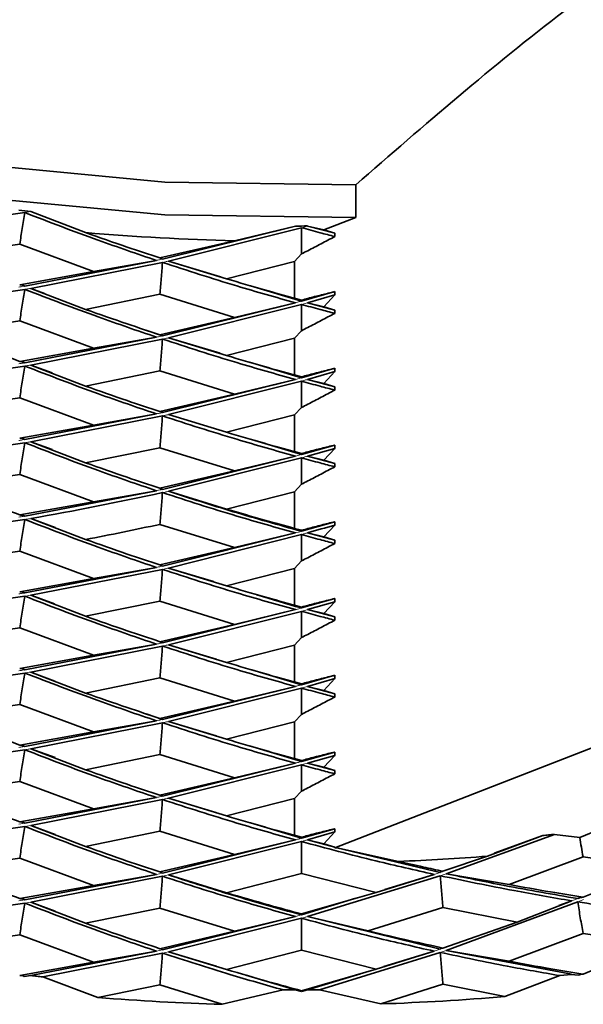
# Model space of a CAD drawing. Header units: millimetres. Extents: x 0 to 1118, y 0 to 864.
# Tile 9 of 200: x 149 to 158, y 195 to 209. Entities that reach past the tile are written whole.
import ezdxf

# ---------------------------------------------------------------- set-up
doc = ezdxf.new("R2010")
doc.units = ezdxf.units.MM

msp = doc.modelspace()

# ---------------------------------------------------------------- linework, layer by layer
at = {"color": 7, "linetype": 'Continuous', "lineweight": 35}
for p, q in [((154.182, 206.928), (154.182, 206.438)), ((149.232, 206.513), (147.298, 206.236)), ((150.141, 206.214), (149.32, 206.528)), ((154.182, 206.438), (153.707, 206.254)), ((153.279, 206.312), (151.291, 205.817)), ((153.369, 206.287), (151.38, 205.787)), ((153.279, 206.312), (152.371, 206.092)), ((153.707, 206.254), (153.459, 206.312)), ((153.459, 206.312), (153.869, 206.204)), ((153.707, 206.254), (153.869, 206.204)), ((153.869, 206.204), (153.869, 206.154)), ((149.155, 206.041), (148.062, 205.877)), ((149.155, 206.041), (150.26, 205.63)), ((152.371, 206.092), (151.253, 205.834)), ((153.37, 205.894), (153.264, 205.782)), ((151.201, 205.797), (149.232, 205.413)), ((151.291, 205.767), (149.32, 205.379)), ((151.201, 205.797), (150.26, 205.63)), ((151.38, 205.787), (152.251, 205.521)), ((151.38, 205.787), (152.16, 205.552)), ((153.264, 205.782), (152.251, 205.521)), ((153.264, 205.782), (153.264, 205.232)), ((150.26, 205.63), (149.155, 205.433)), ((152.61, 205.417), (153.369, 205.188)), ((149.232, 205.364), (147.298, 205.088)), ((149.32, 205.379), (150.141, 205.065)), ((149.32, 205.379), (149.526, 205.301)), ((151.253, 205.291), (150.141, 205.065)), ((151.253, 205.291), (152.371, 204.943)), ((153.869, 205.33), (153.369, 205.188)), ((153.869, 205.281), (153.459, 205.163)), ((153.869, 205.281), (153.707, 205.105)), ((153.869, 205.33), (153.869, 205.281)), ((153.279, 205.163), (151.291, 204.669)), ((153.369, 205.138), (151.38, 204.64)), ((153.279, 205.163), (152.371, 204.943)), ((153.264, 205.232), (153.37, 205.203)), ((153.459, 205.163), (153.707, 205.105)), ((153.459, 205.163), (153.869, 205.055)), ((153.707, 205.105), (153.869, 205.055)), ((153.869, 205.055), (153.869, 205.005)), ((149.155, 204.892), (148.062, 204.729)), ((149.155, 204.892), (150.26, 204.482)), ((152.371, 204.943), (151.253, 204.685)), ((151.041, 204.755), (151.291, 204.669)), ((153.37, 204.745), (153.264, 204.633)), ((151.201, 204.649), (149.232, 204.265)), ((151.291, 204.62), (149.32, 204.231)), ((151.201, 204.649), (150.26, 204.482)), ((151.38, 204.64), (152.251, 204.373)), ((151.38, 204.64), (152.152, 204.407)), ((153.264, 204.633), (152.251, 204.373)), ((153.264, 204.633), (153.264, 204.085)), ((150.26, 204.482), (149.155, 204.285)), ((149.232, 204.216), (147.298, 203.939)), ((149.32, 204.231), (150.141, 203.917)), ((149.32, 204.231), (149.64, 204.115)), ((152.594, 204.274), (153.369, 204.04)), ((153.869, 197.008), (172.708, 204.338)), ((151.253, 204.143), (150.141, 203.917)), ((151.253, 204.143), (152.371, 203.795)), ((153.264, 204.085), (153.37, 204.055)), ((153.869, 204.183), (153.369, 204.04)), ((153.869, 204.133), (153.459, 204.015)), ((153.869, 204.133), (153.707, 203.957)), ((153.869, 204.183), (153.869, 204.133)), ((153.279, 204.015), (151.291, 203.52)), ((153.369, 203.99), (151.38, 203.491)), ((153.279, 204.015), (152.371, 203.795)), ((153.459, 204.015), (153.707, 203.957)), ((153.459, 204.015), (153.869, 203.906)), ((153.707, 203.957), (153.869, 203.906)), ((152.371, 203.795), (151.253, 203.536)), ((153.869, 203.906), (153.869, 203.857)), ((149.155, 203.743), (148.062, 203.58)), ((149.155, 203.743), (150.26, 203.333)), ((151.201, 203.501), (149.232, 203.118)), ((151.201, 203.501), (150.26, 203.333)), ((151.38, 203.491), (152.251, 203.225)), ((151.38, 203.491), (152.135, 203.263)), ((153.264, 203.484), (152.251, 203.225)), ((153.37, 203.596), (153.264, 203.484)), ((153.264, 203.484), (153.264, 202.937)), ((150.26, 203.333), (149.155, 203.138)), ((151.291, 203.471), (149.32, 203.083)), ((149.232, 203.068), (147.298, 202.79)), ((149.32, 203.083), (150.141, 202.769)), ((149.32, 203.083), (149.641, 202.967)), ((152.625, 203.116), (153.369, 202.892)), ((153.869, 203.035), (153.369, 202.892)), ((153.869, 203.035), (153.869, 202.985)), ((151.253, 202.995), (150.141, 202.769)), ((151.253, 202.995), (152.371, 202.647)), ((153.264, 202.937), (153.37, 202.907)), ((153.869, 202.985), (153.459, 202.868)), ((153.869, 202.985), (153.707, 202.809)), ((153.279, 202.867), (151.291, 202.371)), ((153.369, 202.843), (151.38, 202.342)), ((153.279, 202.867), (152.371, 202.647)), ((153.459, 202.868), (153.707, 202.809)), ((153.459, 202.868), (153.869, 202.758)), ((153.707, 202.809), (153.869, 202.758)), ((153.869, 202.758), (153.869, 202.709)), ((149.155, 202.595), (148.062, 202.431)), ((149.155, 202.595), (150.26, 202.184)), ((152.371, 202.647), (151.253, 202.388)), ((153.37, 202.448), (153.264, 202.336)), ((151.201, 202.351), (149.232, 201.97)), ((151.201, 202.351), (150.26, 202.184)), ((151.38, 202.342), (152.251, 202.076)), ((153.264, 202.336), (152.251, 202.076)), ((153.264, 202.336), (153.264, 201.788)), ((150.26, 202.184), (149.155, 201.989)), ((149.232, 201.92), (147.298, 201.642)), ((149.32, 201.935), (150.141, 201.621)), ((149.32, 201.935), (149.685, 201.803)), ((153.869, 201.887), (153.369, 201.744)), ((153.869, 201.887), (153.869, 201.837)), ((151.253, 201.847), (152.371, 201.5)), ((153.279, 201.719), (151.291, 201.223)), ((153.279, 201.719), (152.371, 201.5)), ((153.264, 201.788), (153.37, 201.759)), ((153.459, 201.72), (153.707, 201.661)), ((153.459, 201.72), (153.869, 201.611)), ((153.869, 201.837), (153.707, 201.661)), ((153.369, 201.695), (151.38, 201.194)), ((153.707, 201.661), (153.869, 201.611)), ((153.869, 201.611), (153.869, 201.561)), ((149.155, 201.447), (148.062, 201.283)), ((149.155, 201.447), (150.26, 201.036)), ((152.371, 201.5), (151.253, 201.24)), ((153.37, 201.301), (153.264, 201.188)), ((151.201, 201.203), (149.232, 200.821)), ((151.291, 201.174), (149.32, 200.787)), ((151.201, 201.203), (150.26, 201.036)), ((151.38, 201.194), (152.251, 200.928)), ((151.38, 201.194), (152.056, 200.99)), ((153.264, 201.188), (152.251, 200.928)), ((153.264, 201.188), (153.264, 200.639)), ((150.26, 201.036), (149.155, 200.84)), ((149.232, 200.772), (147.298, 200.495)), ((149.32, 200.787), (150.141, 200.473)), ((149.32, 200.787), (149.678, 200.657)), ((151.253, 200.698), (150.141, 200.473)), ((151.253, 200.698), (152.371, 200.351)), ((153.869, 200.738), (153.369, 200.596)), ((153.869, 200.688), (153.459, 200.571)), ((153.869, 200.688), (153.707, 200.513)), ((153.869, 200.738), (153.869, 200.688)), ((153.279, 200.571), (151.291, 200.076)), ((153.369, 200.546), (151.38, 200.046)), ((153.279, 200.571), (152.371, 200.351)), ((153.264, 200.639), (153.37, 200.61)), ((153.459, 200.571), (153.707, 200.513)), ((153.459, 200.571), (153.869, 200.463)), ((153.707, 200.513), (153.869, 200.463)), ((153.869, 200.463), (153.869, 200.413)), ((149.155, 200.299), (148.062, 200.136)), ((149.155, 200.299), (150.26, 199.888)), ((152.371, 200.351), (151.253, 200.092)), ((153.37, 200.153), (153.264, 200.04)), ((151.201, 200.056), (149.232, 199.672)), ((151.291, 200.026), (149.32, 199.638)), ((151.201, 200.056), (150.26, 199.888)), ((151.38, 200.046), (152.251, 199.78)), ((151.38, 200.046), (152.097, 199.83)), ((153.264, 200.04), (152.251, 199.78)), ((153.264, 200.04), (153.264, 199.491)), ((150.26, 199.888), (149.155, 199.692)), ((152.627, 199.67), (153.369, 199.447)), ((149.232, 199.623), (147.298, 199.347)), ((149.32, 199.638), (150.141, 199.323)), ((149.32, 199.638), (149.679, 199.503)), ((151.253, 199.549), (150.141, 199.323)), ((151.253, 199.549), (152.371, 199.202)), ((153.869, 199.589), (153.369, 199.447)), ((153.869, 199.539), (153.459, 199.422)), ((153.869, 199.539), (153.707, 199.363)), ((153.869, 199.589), (153.869, 199.539)), ((153.279, 199.422), (151.291, 198.928)), ((153.369, 199.397), (151.38, 198.898)), ((153.279, 199.422), (152.371, 199.202)), ((153.264, 199.491), (153.37, 199.461)), ((153.459, 199.422), (153.707, 199.363)), ((153.459, 199.422), (153.869, 199.313)), ((153.707, 199.363), (153.869, 199.313)), ((152.371, 199.202), (151.253, 198.944)), ((153.869, 199.313), (153.869, 199.264)), ((149.155, 199.151), (148.062, 198.988)), ((149.155, 199.151), (150.26, 198.741)), ((151.201, 198.908), (149.232, 198.524)), ((151.201, 198.908), (150.26, 198.741)), ((151.046, 199.013), (151.291, 198.928)), ((153.37, 199.004), (153.264, 198.892)), ((151.291, 198.878), (149.32, 198.489)), ((151.38, 198.898), (152.251, 198.632)), ((151.38, 198.898), (152.095, 198.683)), ((153.264, 198.892), (152.251, 198.632)), ((153.264, 198.892), (153.264, 198.343)), ((150.26, 198.741), (149.155, 198.544)), ((149.232, 198.474), (147.298, 198.198)), ((149.32, 198.489), (150.141, 198.175)), ((149.32, 198.489), (149.686, 198.357)), ((152.593, 198.532), (153.369, 198.298)), ((151.253, 198.402), (150.141, 198.175)), ((151.253, 198.402), (152.371, 198.054)), ((153.264, 198.343), (153.37, 198.314)), ((153.869, 198.441), (153.369, 198.298)), ((153.869, 198.391), (153.459, 198.274)), ((153.869, 198.391), (153.707, 198.215)), ((153.869, 198.441), (153.869, 198.391)), ((153.279, 198.273), (151.291, 197.779)), ((153.369, 198.249), (151.38, 197.75)), ((153.279, 198.273), (152.371, 198.054)), ((153.459, 198.274), (153.707, 198.215)), ((153.459, 198.274), (153.869, 198.165)), ((153.707, 198.215), (153.869, 198.165)), ((152.371, 198.054), (151.253, 197.795)), ((153.869, 198.165), (153.869, 198.115)), ((149.155, 198.002), (148.062, 197.839)), ((149.155, 198.002), (150.26, 197.592)), ((151.201, 197.76), (149.232, 197.376)), ((151.291, 197.73), (149.32, 197.342)), ((151.201, 197.76), (150.26, 197.592)), ((151.38, 197.75), (152.251, 197.484)), ((151.38, 197.75), (152.088, 197.537)), ((153.264, 197.743), (152.251, 197.484)), ((153.37, 197.855), (153.264, 197.743)), ((153.264, 197.743), (153.264, 197.195)), ((150.26, 197.592), (149.155, 197.396)), ((149.232, 197.327), (147.298, 197.049)), ((149.32, 197.342), (150.141, 197.028)), ((149.32, 197.342), (149.688, 197.209)), ((152.61, 197.379), (153.369, 197.151)), ((153.869, 197.293), (153.369, 197.151)), ((153.869, 197.293), (153.869, 197.244)), ((157.534, 197.162), (157.849, 197.29)), ((151.253, 197.254), (150.141, 197.028)), ((151.253, 197.254), (152.371, 196.906)), ((153.264, 197.195), (153.37, 197.166)), ((153.869, 197.244), (153.459, 197.126)), ((153.869, 197.244), (153.707, 197.067)), ((157.157, 197.209), (155.536, 196.62)), ((156.152, 196.883), (156.98, 197.191)), ((156.98, 197.191), (156.253, 196.929)), ((157.157, 197.209), (157.534, 197.162)), ((153.279, 197.126), (151.291, 196.63)), ((153.369, 197.101), (151.38, 196.601)), ((153.279, 197.126), (152.371, 196.906)), ((153.459, 197.126), (153.869, 197.017)), ((153.459, 197.126), (153.707, 197.067)), ((153.707, 197.067), (153.869, 197.017)), ((153.869, 197.017), (153.869, 197.008)), ((153.869, 197.008), (153.902, 197.008)), ((153.902, 197.008), (154.821, 196.804)), ((153.902, 197.008), (155.447, 196.64)), ((149.155, 196.853), (148.062, 196.69)), ((149.155, 196.853), (150.26, 196.443)), ((152.371, 196.906), (151.253, 196.646)), ((156.152, 196.883), (155.488, 196.656)), ((157.583, 196.873), (156.48, 196.457)), ((157.583, 196.873), (158.675, 196.715)), ((158.675, 196.715), (157.583, 196.267)), ((151.201, 196.61), (149.232, 196.228)), ((151.291, 196.581), (149.32, 196.194)), ((151.201, 196.61), (150.26, 196.443)), ((151.38, 196.601), (152.251, 196.334)), ((153.371, 196.624), (152.251, 196.334)), ((153.371, 196.624), (154.49, 196.34)), ((155.447, 196.59), (153.459, 195.978)), ((155.357, 196.61), (154.49, 196.34)), ((155.357, 196.61), (154.616, 196.383)), ((155.536, 196.62), (156.48, 196.457)), ((150.26, 196.443), (149.155, 196.248)), ((154.49, 196.34), (153.371, 196.018)), ((149.232, 196.179), (147.298, 195.901)), ((149.32, 196.194), (150.141, 195.88)), ((149.32, 196.194), (149.686, 196.061)), ((154.186, 196.252), (153.369, 196.003)), ((155.488, 196.115), (154.371, 195.763)), ((155.488, 196.115), (156.598, 195.895)), ((157.503, 196.198), (155.536, 195.472)), ((157.415, 196.213), (156.598, 195.895)), ((157.415, 196.213), (157.221, 196.142)), ((151.253, 196.106), (150.141, 195.88)), ((151.253, 196.106), (152.371, 195.758)), ((153.279, 195.978), (151.291, 195.482)), ((153.279, 195.978), (152.371, 195.758)), ((153.371, 196.018), (153.371, 196.018)), ((153.459, 195.978), (154.371, 195.763)), ((153.459, 195.978), (155.447, 195.491)), ((153.369, 195.953), (151.38, 195.452)), ((156.598, 195.895), (155.488, 195.508)), ((149.155, 195.706), (148.062, 195.542)), ((149.155, 195.706), (150.26, 195.295)), ((152.371, 195.758), (151.253, 195.498)), ((157.583, 195.725), (156.48, 195.309)), ((157.583, 195.725), (158.675, 195.566)), ((158.675, 195.566), (157.583, 195.118)), ((151.201, 195.462), (149.324, 195.096)), ((151.291, 195.432), (149.5, 195.077)), ((151.201, 195.462), (150.26, 195.295)), ((151.38, 195.452), (152.251, 195.186)), ((151.38, 195.452), (152.095, 195.237)), ((153.371, 195.476), (152.251, 195.186)), ((153.371, 195.476), (154.49, 195.191)), ((155.447, 195.442), (153.642, 194.882)), ((155.357, 195.461), (154.49, 195.191)), ((155.357, 195.461), (154.602, 195.23)), ((155.536, 195.472), (156.48, 195.309)), ((155.536, 195.472), (157.41, 195.115)), ((150.26, 195.295), (149.155, 195.099)), ((149.324, 195.096), (149.224, 195.084)), ((150.326, 194.767), (149.5, 195.077)), ((152.538, 195.103), (153.274, 194.881)), ((154.49, 195.191), (153.371, 194.869)), ((154.254, 195.123), (153.463, 194.881)), ((156.412, 194.781), (157.234, 195.095)), ((157.234, 195.095), (157.41, 195.114)), ((157.41, 195.114), (157.511, 195.102)), ((151.253, 194.956), (150.326, 194.767)), ((151.253, 194.956), (152.183, 194.666)), ((155.488, 194.966), (154.557, 194.671)), ((155.488, 194.966), (156.412, 194.781)), ((152.183, 194.666), (153.095, 194.881)), ((153.095, 194.881), (153.274, 194.88)), ((153.274, 194.88), (153.369, 194.857)), ((153.463, 194.881), (153.369, 194.858)), ((153.37, 194.866), (153.369, 194.858)), ((153.371, 194.869), (153.371, 194.869)), ((154.557, 194.671), (153.642, 194.882))]:
    msp.add_line(p, q, dxfattribs=at)
at = {"color": 7, "linetype": 'Continuous', "lineweight": 18}
for p, q in [((149.32, 206.528), (149.232, 206.513)), ((153.459, 206.312), (153.369, 206.287)), ((153.459, 205.163), (153.369, 205.138)), ((153.369, 204.04), (153.279, 204.015)), ((153.369, 202.892), (153.279, 202.867)), ((149.232, 197.376), (149.144, 197.361)), ((149.32, 197.342), (149.232, 197.327)), ((151.291, 196.63), (151.201, 196.61)), ((151.38, 196.601), (151.291, 196.581)), ((155.447, 196.64), (155.357, 196.61)), ((155.536, 196.62), (155.447, 196.59)), ((149.232, 196.228), (149.144, 196.214)), ((149.32, 196.194), (149.232, 196.179)), ((157.503, 196.248), (157.415, 196.213)), ((157.547, 196.215), (157.503, 196.198)), ((157.591, 196.233), (157.547, 196.215)), ((153.369, 196.003), (153.279, 195.978)), ((153.413, 195.966), (153.369, 195.953)), ((151.291, 195.482), (151.201, 195.462)), ((151.38, 195.452), (151.291, 195.432)), ((155.447, 195.491), (155.357, 195.461)), ((155.536, 195.472), (155.447, 195.442))]:
    msp.add_line(p, q, dxfattribs=at)
at = {"color": 7, "linetype": 'Continuous', "lineweight": 35, "flags": 128}
for points in [[(154.182, 206.928), (151.328, 206.97), (148.51, 207.235), (145.78, 207.718), (143.189, 208.41), (140.784, 209.299), (138.611, 210.368), (136.708, 211.597), (135.113, 212.964), (133.853, 214.443), (132.952, 216.007), (132.427, 217.627), (132.288, 219.274), (132.537, 220.916), (133.169, 222.523), (134.173, 224.066)], [(154.182, 206.438), (151.328, 206.48), (148.51, 206.745), (145.78, 207.228), (143.189, 207.92), (140.784, 208.809), (138.611, 209.878), (136.708, 211.107), (135.113, 212.474), (133.853, 213.953), (132.952, 215.517), (132.427, 217.137), (132.284, 218.55)]]:
    msp.add_lwpolyline(points, dxfattribs=at)
at = {"color": 7, "linetype": 'Continuous', "lineweight": 35}
for centre, radius, start, end in [((153.185, 241.706), 35.39, 263.4422, 263.7293), ((153.284, 243.035), 36.723, 269.9929, 270.273), ((153.273, 243.148), 37.067, 265.1536, 268.6055), ((153.299, 233.793), 37.021, 272.3565, 274.4196), ((153.273, 231.722), 37.072, 265.4415, 268.3153), ((153.299, 231.664), 37.014, 271.9485, 274.8253)]:
    msp.add_arc(centre, radius, start, end, dxfattribs=at)
for points, knots in [([(172.394, 214.015), (171.356, 214.109), (169.257, 214.299), (166.143, 213.943), (163.181, 213.042), (160.289, 211.632), (157.235, 209.582), (155.208, 207.82), (154.182, 206.928)], [0, 0, 0, 0, 0.181271, 0.366494, 0.504142, 0.646148, 0.820833, 1, 1, 1, 1]), ([(149.155, 206.041), (149.168, 206.119), (149.188, 206.236), (149.213, 206.394), (149.225, 206.473), (149.232, 206.513)], [0, 0, 0, 0, 0.499762, 0.749849, 1, 1, 1, 1]), ([(149.232, 206.513), (149.597, 206.372), (150.251, 206.121), (150.911, 205.896), (151.201, 205.797)], [0, 0, 0, 0, 0.559517, 1, 1, 1, 1]), ([(153.37, 205.894), (153.37, 205.945), (153.37, 206.036), (153.37, 206.167), (153.369, 206.247), (153.369, 206.287)], [0, 0, 0, 0, 0.3926569, 0.6962901, 1, 1, 1, 1]), ([(153.369, 206.287), (153.462, 206.262), (153.629, 206.217), (153.796, 206.173), (153.869, 206.154)], [0, 0, 0, 0, 0.559817, 1, 1, 1, 1]), ([(150.141, 206.214), (150.348, 206.141), (150.718, 206.01), (151.09, 205.887), (151.253, 205.834)], [0, 0, 0, 0, 0.559638, 1, 1, 1, 1]), ([(153.869, 206.154), (153.801, 206.118), (153.666, 206.047), (153.5, 205.961), (153.402, 205.91), (153.37, 205.894)], [0, 0, 0, 0, 0.408958, 0.811448, 1, 1, 1, 1]), ([(151.253, 205.834), (151.26, 205.833), (151.269, 205.831), (151.282, 205.825), (151.288, 205.82), (151.291, 205.817)], [0, 0, 0, 0, 0.499738, 0.749834, 1, 1, 1, 1]), ([(151.253, 205.291), (151.26, 205.37), (151.269, 205.488), (151.282, 205.647), (151.288, 205.727), (151.291, 205.767)], [0, 0, 0, 0, 0.499745, 0.749839, 1, 1, 1, 1]), ([(151.291, 205.767), (151.662, 205.647), (152.323, 205.433), (152.987, 205.245), (153.279, 205.163)], [0, 0, 0, 0, 0.560203, 1, 1, 1, 1]), ([(149.155, 205.433), (149.168, 205.432), (149.188, 205.429), (149.213, 205.422), (149.225, 205.416), (149.232, 205.413)], [0, 0, 0, 0, 0.499754, 0.749844, 1, 1, 1, 1]), ([(152.251, 205.521), (152.44, 205.466), (152.777, 205.366), (153.115, 205.273), (153.264, 205.232)], [0, 0, 0, 0, 0.560004, 1, 1, 1, 1]), ([(149.155, 204.892), (149.168, 204.97), (149.188, 205.087), (149.213, 205.245), (149.225, 205.324), (149.232, 205.364)], [0, 0, 0, 0, 0.499731, 0.74983, 1, 1, 1, 1]), ([(149.232, 205.364), (149.597, 205.223), (150.251, 204.973), (150.911, 204.748), (151.201, 204.649)], [0, 0, 0, 0, 0.559777, 1, 1, 1, 1]), ([(153.37, 205.203), (153.403, 205.211), (153.502, 205.238), (153.669, 205.281), (153.802, 205.314), (153.869, 205.33)], [0, 0, 0, 0, 0.194974, 0.597471, 1, 1, 1, 1]), ([(153.37, 205.203), (153.37, 205.202), (153.37, 205.2), (153.37, 205.195), (153.369, 205.19), (153.369, 205.188)], [0, 0, 0, 0, 0.392694, 0.696307, 1, 1, 1, 1]), ([(153.37, 204.745), (153.37, 204.796), (153.37, 204.887), (153.37, 205.018), (153.369, 205.098), (153.369, 205.138)], [0, 0, 0, 0, 0.392771, 0.696342, 1, 1, 1, 1]), ([(153.369, 205.138), (153.462, 205.113), (153.629, 205.068), (153.796, 205.024), (153.869, 205.005)], [0, 0, 0, 0, 0.560161, 1, 1, 1, 1]), ([(150.141, 205.065), (150.348, 204.991), (150.718, 204.861), (151.09, 204.738), (151.253, 204.685)], [0, 0, 0, 0, 0.5603559, 1, 1, 1, 1]), ([(153.869, 205.005), (153.801, 204.969), (153.666, 204.898), (153.5, 204.812), (153.402, 204.761), (153.37, 204.745)], [0, 0, 0, 0, 0.408974, 0.811454, 1, 1, 1, 1]), ([(148.062, 204.729), (148.265, 204.644), (148.628, 204.492), (148.994, 204.349), (149.155, 204.285)], [0, 0, 0, 0, 0.55984, 1, 1, 1, 1]), ([(151.253, 204.685), (151.26, 204.684), (151.269, 204.683), (151.282, 204.677), (151.288, 204.672), (151.291, 204.669)], [0, 0, 0, 0, 0.499731, 0.74983, 1, 1, 1, 1]), ([(151.253, 204.143), (151.26, 204.222), (151.269, 204.34), (151.282, 204.499), (151.288, 204.579), (151.291, 204.62)], [0, 0, 0, 0, 0.499753, 0.749844, 1, 1, 1, 1]), ([(151.291, 204.62), (151.661, 204.499), (152.323, 204.285), (152.987, 204.097), (153.279, 204.015)], [0, 0, 0, 0, 0.559886, 1, 1, 1, 1]), ([(152.251, 204.373), (152.44, 204.318), (152.777, 204.218), (153.115, 204.125), (153.264, 204.085)], [0, 0, 0, 0, 0.559847, 1, 1, 1, 1]), ([(149.155, 204.285), (149.168, 204.284), (149.188, 204.282), (149.213, 204.274), (149.225, 204.268), (149.232, 204.265)], [0, 0, 0, 0, 0.499746, 0.74984, 1, 1, 1, 1]), ([(149.155, 203.743), (149.168, 203.821), (149.188, 203.938), (149.213, 204.096), (149.225, 204.176), (149.232, 204.216)], [0, 0, 0, 0, 0.499737, 0.749834, 1, 1, 1, 1]), ([(149.232, 204.216), (149.598, 204.075), (150.251, 203.823), (150.911, 203.599), (151.201, 203.501)], [0, 0, 0, 0, 0.560546, 1, 1, 1, 1]), ([(153.37, 204.055), (153.403, 204.064), (153.502, 204.09), (153.669, 204.133), (153.802, 204.166), (153.869, 204.183)], [0, 0, 0, 0, 0.194969, 0.597469, 1, 1, 1, 1]), ([(150.141, 203.917), (150.348, 203.843), (150.718, 203.712), (151.09, 203.59), (151.253, 203.536)], [0, 0, 0, 0, 0.560216, 1, 1, 1, 1]), ([(153.37, 204.055), (153.37, 204.054), (153.37, 204.053), (153.37, 204.047), (153.369, 204.042), (153.369, 204.04)], [0, 0, 0, 0, 0.392724, 0.696321, 1, 1, 1, 1]), ([(153.37, 203.596), (153.37, 203.648), (153.37, 203.738), (153.37, 203.87), (153.369, 203.95), (153.369, 203.99)], [0, 0, 0, 0, 0.392755, 0.696335, 1, 1, 1, 1]), ([(153.369, 203.99), (153.462, 203.965), (153.629, 203.919), (153.796, 203.876), (153.869, 203.857)], [0, 0, 0, 0, 0.560081, 1, 1, 1, 1]), ([(153.869, 203.857), (153.801, 203.821), (153.666, 203.749), (153.5, 203.663), (153.402, 203.612), (153.37, 203.596)], [0, 0, 0, 0, 0.408945, 0.811439, 1, 1, 1, 1]), ([(151.253, 203.536), (151.26, 203.535), (151.269, 203.534), (151.282, 203.527), (151.288, 203.523), (151.291, 203.52)], [0, 0, 0, 0, 0.499763, 0.74985, 1, 1, 1, 1]), ([(151.253, 202.995), (151.26, 203.074), (151.269, 203.192), (151.282, 203.351), (151.288, 203.431), (151.291, 203.471)], [0, 0, 0, 0, 0.49976, 0.749848, 1, 1, 1, 1]), ([(151.291, 203.471), (151.661, 203.351), (152.323, 203.137), (152.987, 202.95), (153.279, 202.867)], [0, 0, 0, 0, 0.55957, 1, 1, 1, 1]), ([(152.251, 203.225), (152.44, 203.169), (152.777, 203.07), (153.115, 202.977), (153.264, 202.937)], [0, 0, 0, 0, 0.55969, 1, 1, 1, 1]), ([(149.155, 203.138), (149.168, 203.136), (149.188, 203.134), (149.213, 203.126), (149.225, 203.121), (149.232, 203.118)], [0, 0, 0, 0, 0.4997392, 0.7498351, 1, 1, 1, 1]), ([(149.155, 202.595), (149.168, 202.673), (149.188, 202.79), (149.213, 202.949), (149.225, 203.028), (149.232, 203.068)], [0, 0, 0, 0, 0.499744, 0.749838, 1, 1, 1, 1]), ([(149.232, 203.068), (149.598, 202.927), (150.251, 202.675), (150.911, 202.45), (151.201, 202.351)], [0, 0, 0, 0, 0.560255, 1, 1, 1, 1]), ([(153.37, 202.907), (153.403, 202.916), (153.502, 202.942), (153.669, 202.985), (153.802, 203.018), (153.869, 203.035)], [0, 0, 0, 0, 0.194978, 0.597473, 1, 1, 1, 1]), ([(153.37, 202.907), (153.37, 202.906), (153.37, 202.905), (153.37, 202.9), (153.369, 202.895), (153.369, 202.892)], [0, 0, 0, 0, 0.392748, 0.696332, 1, 1, 1, 1]), ([(150.141, 202.769), (150.348, 202.696), (150.718, 202.564), (151.09, 202.442), (151.253, 202.388)], [0, 0, 0, 0, 0.560042, 1, 1, 1, 1]), ([(153.37, 202.448), (153.37, 202.5), (153.37, 202.591), (153.37, 202.722), (153.369, 202.802), (153.369, 202.843)], [0, 0, 0, 0, 0.392733, 0.696325, 1, 1, 1, 1]), ([(153.369, 202.843), (153.462, 202.817), (153.629, 202.772), (153.796, 202.728), (153.869, 202.709)], [0, 0, 0, 0, 0.5600018, 1, 1, 1, 1]), ([(153.869, 202.709), (153.801, 202.673), (153.666, 202.601), (153.5, 202.515), (153.402, 202.465), (153.37, 202.448)], [0, 0, 0, 0, 0.408932, 0.811432, 1, 1, 1, 1]), ([(148.062, 202.431), (148.265, 202.346), (148.628, 202.195), (148.994, 202.052), (149.155, 201.989)], [0, 0, 0, 0, 0.560263, 1, 1, 1, 1]), ([(151.291, 202.322), (150.632, 202.184), (149.972, 202.047), (149.32, 201.935), (149.32, 201.935)], [0, 0, 0, 0, 0.999412, 1, 1, 1, 1]), ([(151.253, 202.388), (151.26, 202.387), (151.269, 202.385), (151.282, 202.379), (151.288, 202.374), (151.291, 202.371)], [0, 0, 0, 0, 0.499755, 0.749845, 1, 1, 1, 1]), ([(151.253, 201.847), (151.26, 201.925), (151.269, 202.043), (151.282, 202.202), (151.288, 202.282), (151.291, 202.322)], [0, 0, 0, 0, 0.499737, 0.749833, 1, 1, 1, 1]), ([(151.291, 202.322), (151.661, 202.202), (152.323, 201.989), (152.987, 201.802), (153.279, 201.719)], [0, 0, 0, 0, 0.559638, 1, 1, 1, 1]), ([(151.38, 202.342), (151.703, 202.238), (152.365, 202.026), (153.029, 201.84), (153.369, 201.744)], [0, 0, 0, 0, 0.487665, 1, 1, 1, 1]), ([(152.251, 202.076), (152.44, 202.02), (152.777, 201.921), (153.115, 201.828), (153.264, 201.788)], [0, 0, 0, 0, 0.560297, 1, 1, 1, 1]), ([(149.155, 201.989), (149.168, 201.988), (149.188, 201.986), (149.213, 201.978), (149.225, 201.973), (149.232, 201.97)], [0, 0, 0, 0, 0.499732, 0.749831, 1, 1, 1, 1]), ([(149.155, 201.447), (149.168, 201.525), (149.188, 201.643), (149.213, 201.801), (149.225, 201.88), (149.232, 201.92)], [0, 0, 0, 0, 0.499751, 0.749843, 1, 1, 1, 1]), ([(149.232, 201.92), (149.598, 201.779), (150.251, 201.528), (150.911, 201.302), (151.201, 201.203)], [0, 0, 0, 0, 0.559939, 1, 1, 1, 1]), ([(153.37, 201.759), (153.403, 201.767), (153.502, 201.794), (153.669, 201.837), (153.802, 201.87), (153.869, 201.887)], [0, 0, 0, 0, 0.195, 0.597484, 1, 1, 1, 1]), ([(151.253, 201.847), (150.882, 201.769), (150.511, 201.691), (150.142, 201.621), (150.141, 201.621)], [0, 0, 0, 0, 0.998936, 1, 1, 1, 1]), ([(153.37, 201.759), (153.37, 201.758), (153.37, 201.757), (153.37, 201.752), (153.369, 201.747), (153.369, 201.744)], [0, 0, 0, 0, 0.392766, 0.69634, 1, 1, 1, 1]), ([(153.869, 201.837), (153.733, 201.798), (153.596, 201.758), (153.459, 201.72), (153.459, 201.72)], [0, 0, 0, 0, 0.997148, 1, 1, 1, 1]), ([(150.141, 201.621), (150.348, 201.548), (150.718, 201.417), (151.09, 201.294), (151.253, 201.24)], [0, 0, 0, 0, 0.559869, 1, 1, 1, 1]), ([(153.37, 201.301), (153.37, 201.352), (153.37, 201.443), (153.37, 201.574), (153.369, 201.655), (153.369, 201.695)], [0, 0, 0, 0, 0.392705, 0.696312, 1, 1, 1, 1]), ([(153.369, 201.695), (153.462, 201.669), (153.629, 201.624), (153.796, 201.58), (153.869, 201.561)], [0, 0, 0, 0, 0.559922, 1, 1, 1, 1]), ([(153.869, 201.561), (153.801, 201.525), (153.666, 201.454), (153.5, 201.367), (153.402, 201.317), (153.37, 201.301)], [0, 0, 0, 0, 0.408933, 0.8114331, 1, 1, 1, 1]), ([(151.253, 201.24), (151.26, 201.239), (151.269, 201.238), (151.282, 201.231), (151.288, 201.226), (151.291, 201.223)], [0, 0, 0, 0, 0.499748, 0.74984, 1, 1, 1, 1]), ([(151.253, 200.698), (151.26, 200.776), (151.269, 200.894), (151.282, 201.053), (151.288, 201.134), (151.291, 201.174)], [0, 0, 0, 0, 0.499736, 0.749833, 1, 1, 1, 1]), ([(151.291, 201.174), (151.662, 201.053), (152.323, 200.839), (152.988, 200.653), (153.279, 200.571)], [0, 0, 0, 0, 0.560525, 1, 1, 1, 1]), ([(149.155, 200.84), (149.168, 200.838), (149.188, 200.837), (149.213, 200.829), (149.225, 200.824), (149.232, 200.821)], [0, 0, 0, 0, 0.49976, 0.749847, 1, 1, 1, 1]), ([(152.251, 200.928), (152.44, 200.872), (152.777, 200.772), (153.115, 200.68), (153.264, 200.639)], [0, 0, 0, 0, 0.560213, 1, 1, 1, 1]), ([(149.155, 200.299), (149.168, 200.377), (149.188, 200.495), (149.213, 200.653), (149.225, 200.732), (149.232, 200.772)], [0, 0, 0, 0, 0.499759, 0.749848, 1, 1, 1, 1]), ([(149.232, 200.772), (149.597, 200.631), (150.251, 200.38), (150.911, 200.155), (151.201, 200.056)], [0, 0, 0, 0, 0.559623, 1, 1, 1, 1]), ([(152.705, 200.795), (152.925, 200.726), (153.147, 200.656), (153.368, 200.596), (153.369, 200.596)], [0, 0, 0, 0, 0.995913, 1, 1, 1, 1]), ([(153.37, 200.61), (153.403, 200.618), (153.502, 200.645), (153.669, 200.688), (153.802, 200.721), (153.869, 200.738)], [0, 0, 0, 0, 0.195002, 0.597486, 1, 1, 1, 1]), ([(153.37, 200.61), (153.37, 200.609), (153.37, 200.607), (153.37, 200.603), (153.369, 200.598), (153.369, 200.596)], [0, 0, 0, 0, 0.392655, 0.696287, 1, 1, 1, 1]), ([(153.37, 200.153), (153.37, 200.204), (153.37, 200.295), (153.37, 200.426), (153.369, 200.506), (153.369, 200.546)], [0, 0, 0, 0, 0.39267, 0.696296, 1, 1, 1, 1]), ([(153.369, 200.546), (153.462, 200.521), (153.629, 200.476), (153.796, 200.432), (153.869, 200.413)], [0, 0, 0, 0, 0.559843, 1, 1, 1, 1]), ([(150.141, 200.473), (150.348, 200.399), (150.718, 200.269), (151.09, 200.146), (151.253, 200.092)], [0, 0, 0, 0, 0.559695, 1, 1, 1, 1]), ([(153.869, 200.413), (153.801, 200.377), (153.666, 200.306), (153.5, 200.219), (153.402, 200.169), (153.37, 200.153)], [0, 0, 0, 0, 0.408949, 0.811443, 1, 1, 1, 1]), ([(151.253, 200.092), (151.26, 200.091), (151.269, 200.09), (151.282, 200.083), (151.288, 200.078), (151.291, 200.076)], [0, 0, 0, 0, 0.49974, 0.749836, 1, 1, 1, 1]), ([(151.253, 199.549), (151.26, 199.628), (151.269, 199.746), (151.282, 199.906), (151.288, 199.986), (151.291, 200.026)], [0, 0, 0, 0, 0.499743, 0.749837, 1, 1, 1, 1]), ([(151.291, 200.026), (151.662, 199.906), (152.323, 199.691), (152.987, 199.504), (153.279, 199.422)], [0, 0, 0, 0, 0.560308, 1, 1, 1, 1]), ([(149.155, 199.692), (149.168, 199.69), (149.188, 199.688), (149.213, 199.68), (149.225, 199.675), (149.232, 199.672)], [0, 0, 0, 0, 0.499756, 0.749846, 1, 1, 1, 1]), ([(152.251, 199.78), (152.44, 199.724), (152.777, 199.624), (153.115, 199.532), (153.264, 199.491)], [0, 0, 0, 0, 0.560056, 1, 1, 1, 1]), ([(149.155, 199.151), (149.168, 199.229), (149.188, 199.346), (149.213, 199.504), (149.225, 199.583), (149.232, 199.623)], [0, 0, 0, 0, 0.499745, 0.749837, 1, 1, 1, 1]), ([(149.232, 199.623), (149.597, 199.482), (150.251, 199.232), (150.911, 199.007), (151.201, 198.908)], [0, 0, 0, 0, 0.559537, 1, 1, 1, 1]), ([(153.37, 199.461), (153.403, 199.47), (153.502, 199.496), (153.669, 199.539), (153.802, 199.572), (153.869, 199.589)], [0, 0, 0, 0, 0.194979, 0.597474, 1, 1, 1, 1]), ([(153.37, 199.461), (153.37, 199.46), (153.37, 199.459), (153.37, 199.454), (153.369, 199.449), (153.369, 199.447)], [0, 0, 0, 0, 0.3934007, 0.6966613, 1, 1, 1, 1]), ([(153.37, 199.004), (153.37, 199.055), (153.37, 199.146), (153.37, 199.277), (153.369, 199.357), (153.369, 199.397)], [0, 0, 0, 0, 0.392696, 0.696304, 1, 1, 1, 1]), ([(153.369, 199.397), (153.462, 199.372), (153.629, 199.327), (153.796, 199.283), (153.869, 199.264)], [0, 0, 0, 0, 0.560187, 1, 1, 1, 1]), ([(150.141, 199.323), (150.348, 199.25), (150.718, 199.12), (151.09, 198.997), (151.253, 198.944)], [0, 0, 0, 0, 0.560081, 1, 1, 1, 1]), ([(153.869, 199.264), (153.801, 199.228), (153.666, 199.157), (153.5, 199.071), (153.402, 199.02), (153.37, 199.004)], [0, 0, 0, 0, 0.408981, 0.81146, 1, 1, 1, 1]), ([(148.062, 198.988), (148.265, 198.903), (148.628, 198.751), (148.994, 198.607), (149.155, 198.544)], [0, 0, 0, 0, 0.559898, 1, 1, 1, 1]), ([(151.253, 198.944), (151.26, 198.943), (151.269, 198.942), (151.282, 198.935), (151.288, 198.93), (151.291, 198.928)], [0, 0, 0, 0, 0.499733, 0.749831, 1, 1, 1, 1]), ([(151.253, 198.402), (151.26, 198.48), (151.269, 198.599), (151.282, 198.758), (151.288, 198.838), (151.291, 198.878)], [0, 0, 0, 0, 0.49975, 0.749842, 1, 1, 1, 1]), ([(151.291, 198.878), (151.661, 198.758), (152.323, 198.543), (152.987, 198.356), (153.279, 198.273)], [0, 0, 0, 0, 0.559992, 1, 1, 1, 1]), ([(152.251, 198.632), (152.44, 198.576), (152.777, 198.477), (153.115, 198.384), (153.264, 198.343)], [0, 0, 0, 0, 0.559899, 1, 1, 1, 1]), ([(149.155, 198.544), (149.168, 198.542), (149.188, 198.54), (149.213, 198.532), (149.225, 198.527), (149.232, 198.524)], [0, 0, 0, 0, 0.499749, 0.749841, 1, 1, 1, 1]), ([(149.155, 198.002), (149.168, 198.08), (149.188, 198.197), (149.213, 198.355), (149.225, 198.435), (149.232, 198.474)], [0, 0, 0, 0, 0.499734, 0.749832, 1, 1, 1, 1]), ([(149.232, 198.474), (149.598, 198.333), (150.251, 198.082), (150.911, 197.858), (151.201, 197.76)], [0, 0, 0, 0, 0.560454, 1, 1, 1, 1]), ([(153.37, 198.314), (153.403, 198.322), (153.502, 198.348), (153.669, 198.391), (153.802, 198.425), (153.869, 198.441)], [0, 0, 0, 0, 0.194969, 0.597469, 1, 1, 1, 1]), ([(150.141, 198.175), (150.348, 198.102), (150.718, 197.971), (151.09, 197.848), (151.253, 197.795)], [0, 0, 0, 0, 0.5602738, 1, 1, 1, 1]), ([(153.37, 198.314), (153.37, 198.313), (153.37, 198.31), (153.369, 198.303), (153.369, 198.298)], [0, 0, 0, 0, 0.411152, 1, 1, 1, 1]), ([(153.37, 197.855), (153.37, 197.906), (153.37, 197.997), (153.37, 198.128), (153.369, 198.209), (153.369, 198.249)], [0, 0, 0, 0, 0.3927609, 0.6963378, 1, 1, 1, 1]), ([(153.369, 198.249), (153.462, 198.223), (153.629, 198.178), (153.796, 198.134), (153.869, 198.115)], [0, 0, 0, 0, 0.560108, 1, 1, 1, 1]), ([(153.869, 198.115), (153.801, 198.079), (153.666, 198.008), (153.5, 197.922), (153.402, 197.871), (153.37, 197.855)], [0, 0, 0, 0, 0.408953, 0.811443, 1, 1, 1, 1]), ([(148.062, 197.839), (148.265, 197.755), (148.628, 197.603), (148.994, 197.459), (149.155, 197.396)], [0, 0, 0, 0, 0.559724, 1, 1, 1, 1]), ([(151.253, 197.795), (151.26, 197.794), (151.269, 197.793), (151.282, 197.787), (151.288, 197.782), (151.291, 197.779)], [0, 0, 0, 0, 0.499754, 0.749841, 1, 1, 1, 1]), ([(151.253, 197.254), (151.26, 197.333), (151.269, 197.451), (151.282, 197.61), (151.288, 197.69), (151.291, 197.73)], [0, 0, 0, 0, 0.499758, 0.749847, 1, 1, 1, 1]), ([(151.291, 197.73), (151.661, 197.61), (152.323, 197.396), (152.987, 197.208), (153.279, 197.126)], [0, 0, 0, 0, 0.559676, 1, 1, 1, 1]), ([(152.251, 197.484), (152.44, 197.428), (152.777, 197.329), (153.115, 197.236), (153.264, 197.195)], [0, 0, 0, 0, 0.559742, 1, 1, 1, 1]), ([(149.155, 197.396), (149.168, 197.395), (149.188, 197.393), (149.213, 197.385), (149.225, 197.379), (149.232, 197.376)], [0, 0, 0, 0, 0.499742, 0.749837, 1, 1, 1, 1]), ([(149.155, 196.853), (149.168, 196.932), (149.188, 197.049), (149.213, 197.207), (149.225, 197.287), (149.232, 197.327)], [0, 0, 0, 0, 0.499742, 0.749837, 1, 1, 1, 1]), ([(149.232, 197.327), (149.598, 197.185), (150.251, 196.934), (150.911, 196.709), (151.201, 196.61)], [0, 0, 0, 0, 0.560361, 1, 1, 1, 1]), ([(153.37, 197.166), (153.403, 197.174), (153.502, 197.201), (153.669, 197.244), (153.802, 197.277), (153.869, 197.293)], [0, 0, 0, 0, 0.194973, 0.597471, 1, 1, 1, 1]), ([(153.37, 197.166), (153.37, 197.165), (153.37, 197.163), (153.369, 197.155), (153.369, 197.151)], [0, 0, 0, 0, 0.428893, 1, 1, 1, 1]), ([(156.98, 197.191), (156.995, 197.192), (157.025, 197.195), (157.083, 197.201), (157.128, 197.206), (157.157, 197.209)], [0, 0, 0, 0, 0.2518372, 0.5036744, 1, 1, 1, 1]), ([(157.583, 196.873), (157.575, 196.921), (157.558, 197.017), (157.542, 197.114), (157.534, 197.162)], [0, 0, 0, 0, 0.49991, 1, 1, 1, 1]), ([(150.141, 197.028), (150.348, 196.954), (150.718, 196.823), (151.09, 196.7), (151.253, 196.646)], [0, 0, 0, 0, 0.5601, 1, 1, 1, 1]), ([(153.371, 196.624), (153.371, 196.702), (153.37, 196.821), (153.37, 196.981), (153.369, 197.061), (153.369, 197.101)], [0, 0, 0, 0, 0.499742, 0.749837, 1, 1, 1, 1]), ([(153.369, 197.101), (153.741, 197.002), (154.405, 196.825), (155.067, 196.675), (155.357, 196.61)], [0, 0, 0, 0, 0.560361, 1, 1, 1, 1]), ([(154.821, 196.804), (154.946, 196.776), (155.168, 196.725), (155.39, 196.677), (155.488, 196.656)], [0, 0, 0, 0, 0.5600836, 1, 1, 1, 1]), ([(148.062, 196.69), (148.265, 196.605), (148.628, 196.454), (148.994, 196.311), (149.155, 196.248)], [0, 0, 0, 0, 0.559866, 1, 1, 1, 1]), ([(151.253, 196.646), (151.26, 196.645), (151.269, 196.644), (151.282, 196.637), (151.288, 196.633), (151.291, 196.63)], [0, 0, 0, 0, 0.499758, 0.749847, 1, 1, 1, 1]), ([(151.253, 196.106), (151.26, 196.184), (151.269, 196.302), (151.282, 196.461), (151.288, 196.541), (151.291, 196.581)], [0, 0, 0, 0, 0.499754, 0.749841, 1, 1, 1, 1]), ([(151.291, 196.581), (151.661, 196.461), (152.323, 196.248), (152.987, 196.061), (153.279, 195.978)], [0, 0, 0, 0, 0.559475, 1, 1, 1, 1]), ([(151.38, 196.601), (151.672, 196.507), (152.334, 196.294), (152.998, 196.107), (153.369, 196.003)], [0, 0, 0, 0, 0.441243, 1, 1, 1, 1]), ([(155.488, 196.656), (155.481, 196.655), (155.47, 196.654), (155.457, 196.647), (155.45, 196.642), (155.447, 196.64)], [0, 0, 0, 0, 0.499758, 0.749847, 1, 1, 1, 1]), ([(155.488, 196.115), (155.481, 196.194), (155.47, 196.312), (155.457, 196.47), (155.45, 196.55), (155.447, 196.59)], [0, 0, 0, 0, 0.499754, 0.749841, 1, 1, 1, 1]), ([(155.447, 196.59), (155.816, 196.513), (156.476, 196.375), (157.128, 196.262), (157.415, 196.213)], [0, 0, 0, 0, 0.559475, 1, 1, 1, 1]), ([(155.536, 196.62), (155.827, 196.56), (156.487, 196.422), (157.139, 196.31), (157.503, 196.248)], [0, 0, 0, 0, 0.441243, 1, 1, 1, 1]), ([(156.48, 196.457), (156.686, 196.42), (157.055, 196.353), (157.422, 196.293), (157.583, 196.267)], [0, 0, 0, 0, 0.5598662, 1, 1, 1, 1]), ([(152.251, 196.334), (152.46, 196.273), (152.833, 196.164), (153.206, 196.063), (153.371, 196.018)], [0, 0, 0, 0, 0.559866, 1, 1, 1, 1]), ([(157.583, 196.267), (157.57, 196.266), (157.549, 196.264), (157.523, 196.256), (157.51, 196.25), (157.503, 196.248)], [0, 0, 0, 0, 0.499734, 0.749832, 1, 1, 1, 1]), ([(149.155, 196.248), (149.168, 196.247), (149.188, 196.245), (149.213, 196.237), (149.225, 196.231), (149.232, 196.228)], [0, 0, 0, 0, 0.499734, 0.749832, 1, 1, 1, 1]), ([(149.155, 195.706), (149.168, 195.784), (149.188, 195.901), (149.213, 196.059), (149.225, 196.139), (149.232, 196.179)], [0, 0, 0, 0, 0.499749, 0.749841, 1, 1, 1, 1]), ([(149.232, 196.179), (149.598, 196.038), (150.251, 195.786), (150.911, 195.561), (151.201, 195.462)], [0, 0, 0, 0, 0.560044, 1, 1, 1, 1]), ([(157.583, 195.725), (157.57, 195.803), (157.549, 195.921), (157.523, 196.079), (157.51, 196.158), (157.503, 196.198)], [0, 0, 0, 0, 0.499749, 0.749841, 1, 1, 1, 1]), ([(157.503, 196.198), (157.867, 196.141), (158.516, 196.038), (159.153, 195.962), (159.434, 195.929)], [0, 0, 0, 0, 0.560044, 1, 1, 1, 1]), ([(153.37, 196.015), (153.37, 196.013), (153.37, 196.01), (153.369, 196.005), (153.369, 196.003)], [0, 0, 0, 0, 0.49993, 1, 1, 1, 1]), ([(150.141, 195.88), (150.348, 195.806), (150.718, 195.675), (151.09, 195.552), (151.253, 195.498)], [0, 0, 0, 0, 0.559927, 1, 1, 1, 1]), ([(153.371, 195.476), (153.371, 195.555), (153.37, 195.673), (153.37, 195.833), (153.369, 195.913), (153.369, 195.953)], [0, 0, 0, 0, 0.499749, 0.749841, 1, 1, 1, 1]), ([(153.369, 195.953), (153.741, 195.854), (154.405, 195.677), (155.066, 195.527), (155.357, 195.461)], [0, 0, 0, 0, 0.560044, 1, 1, 1, 1]), ([(154.371, 195.763), (154.579, 195.713), (154.952, 195.624), (155.324, 195.544), (155.488, 195.508)], [0, 0, 0, 0, 0.559927, 1, 1, 1, 1]), ([(151.253, 195.498), (151.26, 195.497), (151.269, 195.496), (151.282, 195.489), (151.288, 195.484), (151.291, 195.482)], [0, 0, 0, 0, 0.49975, 0.749842, 1, 1, 1, 1]), ([(151.253, 194.956), (151.26, 195.035), (151.269, 195.153), (151.282, 195.312), (151.288, 195.392), (151.291, 195.432)], [0, 0, 0, 0, 0.499733, 0.749831, 1, 1, 1, 1]), ([(151.291, 195.432), (151.627, 195.323), (152.227, 195.128), (152.83, 194.957), (153.095, 194.881)], [0, 0, 0, 0, 0.560413, 1, 1, 1, 1]), ([(155.488, 195.508), (155.481, 195.507), (155.47, 195.506), (155.457, 195.499), (155.45, 195.494), (155.447, 195.491)], [0, 0, 0, 0, 0.49975, 0.749842, 1, 1, 1, 1]), ([(155.488, 194.966), (155.481, 195.045), (155.47, 195.163), (155.457, 195.322), (155.45, 195.402), (155.447, 195.442)], [0, 0, 0, 0, 0.499733, 0.749831, 1, 1, 1, 1]), ([(155.447, 195.442), (155.782, 195.371), (156.38, 195.244), (156.973, 195.141), (157.234, 195.095)], [0, 0, 0, 0, 0.560413, 1, 1, 1, 1]), ([(156.48, 195.309), (156.687, 195.271), (157.055, 195.203), (157.422, 195.144), (157.583, 195.118)], [0, 0, 0, 0, 0.5603027, 1, 1, 1, 1]), ([(149.155, 195.099), (149.167, 195.098), (149.19, 195.096), (149.213, 195.088), (149.224, 195.084)], [0, 0, 0, 0, 0.499807, 1, 1, 1, 1]), ([(149.5, 195.077), (149.485, 195.078), (149.456, 195.081), (149.397, 195.088), (149.353, 195.093), (149.324, 195.096)], [0, 0, 0, 0, 0.251837, 0.503674, 1, 1, 1, 1]), ([(152.251, 195.186), (152.46, 195.125), (152.833, 195.015), (153.207, 194.913), (153.371, 194.869)], [0, 0, 0, 0, 0.560303, 1, 1, 1, 1]), ([(157.583, 195.118), (157.571, 195.117), (157.547, 195.115), (157.523, 195.107), (157.511, 195.103)], [0, 0, 0, 0, 0.4998068, 1, 1, 1, 1]), ([(153.642, 194.882), (153.627, 194.882), (153.597, 194.882), (153.537, 194.881), (153.492, 194.881), (153.463, 194.881)], [0, 0, 0, 0, 0.251837, 0.503674, 1, 1, 1, 1])]:
    msp.add_open_spline(points, degree=3, knots=knots, dxfattribs=at)
at = {"color": 7, "linetype": 'Continuous', "lineweight": 18}
for points, knots in [([(151.291, 205.817), (151.276, 205.814), (151.254, 205.809), (151.224, 205.802), (151.209, 205.799), (151.201, 205.797)], [0, 0, 0, 0, 0.4918092, 0.7459045, 1, 1, 1, 1]), ([(151.291, 205.767), (151.306, 205.771), (151.328, 205.776), (151.358, 205.782), (151.373, 205.786), (151.38, 205.787)], [0, 0, 0, 0, 0.499999, 0.749999, 1, 1, 1, 1]), ([(149.232, 205.413), (149.217, 205.411), (149.195, 205.407), (149.166, 205.402), (149.151, 205.4), (149.144, 205.399)], [0, 0, 0, 0, 0.499999, 0.7499994, 1, 1, 1, 1]), ([(149.232, 205.364), (149.239, 205.365), (149.257, 205.368), (149.287, 205.373), (149.309, 205.377), (149.32, 205.379)], [0, 0, 0, 0, 0.249999, 0.624999, 1, 1, 1, 1]), ([(153.369, 205.188), (153.36, 205.185), (153.341, 205.18), (153.311, 205.172), (153.29, 205.166), (153.279, 205.163)], [0, 0, 0, 0, 0.319149, 0.638298, 1, 1, 1, 1]), ([(151.291, 204.669), (151.281, 204.667), (151.261, 204.662), (151.231, 204.656), (151.211, 204.651), (151.201, 204.649)], [0, 0, 0, 0, 0.339041, 0.66952, 1, 1, 1, 1]), ([(151.291, 204.62), (151.301, 204.622), (151.32, 204.626), (151.35, 204.633), (151.37, 204.637), (151.38, 204.64)], [0, 0, 0, 0, 0.330741, 0.66537, 1, 1, 1, 1]), ([(149.232, 204.265), (149.217, 204.263), (149.195, 204.259), (149.166, 204.254), (149.151, 204.252), (149.144, 204.251)], [0, 0, 0, 0, 0.499999, 0.7499994, 1, 1, 1, 1]), ([(149.232, 204.216), (149.239, 204.217), (149.257, 204.22), (149.287, 204.225), (149.309, 204.229), (149.32, 204.231)], [0, 0, 0, 0, 0.249999, 0.624999, 1, 1, 1, 1]), ([(153.369, 203.99), (153.382, 203.994), (153.403, 204), (153.433, 204.008), (153.45, 204.013), (153.459, 204.015)], [0, 0, 0, 0, 0.415954, 0.707977, 1, 1, 1, 1]), ([(151.291, 203.52), (151.281, 203.518), (151.262, 203.514), (151.233, 203.507), (151.212, 203.503), (151.201, 203.501)], [0, 0, 0, 0, 0.319256, 0.638513, 1, 1, 1, 1]), ([(151.291, 203.471), (151.306, 203.474), (151.328, 203.479), (151.358, 203.486), (151.373, 203.489), (151.38, 203.491)], [0, 0, 0, 0, 0.499999, 0.749999, 1, 1, 1, 1]), ([(149.232, 203.118), (149.22, 203.116), (149.198, 203.112), (149.169, 203.107), (149.15, 203.104), (149.144, 203.103)], [0, 0, 0, 0, 0.3834, 0.766801, 1, 1, 1, 1]), ([(149.232, 203.068), (149.246, 203.071), (149.268, 203.074), (149.298, 203.079), (149.312, 203.082), (149.32, 203.083)], [0, 0, 0, 0, 0.499999, 0.7499994, 1, 1, 1, 1]), ([(153.369, 202.843), (153.383, 202.846), (153.405, 202.852), (153.435, 202.861), (153.451, 202.865), (153.459, 202.868)], [0, 0, 0, 0, 0.4577605, 0.7288801, 1, 1, 1, 1]), ([(151.291, 202.371), (151.277, 202.368), (151.251, 202.362), (151.221, 202.356), (151.204, 202.352), (151.201, 202.351)], [0, 0, 0, 0, 0.4510559, 0.9021134, 1, 1, 1, 1]), ([(151.291, 202.322), (151.304, 202.325), (151.325, 202.329), (151.355, 202.336), (151.372, 202.34), (151.38, 202.342)], [0, 0, 0, 0, 0.431692, 0.715846, 1, 1, 1, 1]), ([(149.232, 201.97), (149.224, 201.969), (149.206, 201.965), (149.176, 201.961), (149.154, 201.957), (149.144, 201.955)], [0, 0, 0, 0, 0.256414, 0.628206, 1, 1, 1, 1]), ([(149.232, 201.92), (149.238, 201.921), (149.256, 201.924), (149.285, 201.929), (149.308, 201.933), (149.32, 201.935)], [0, 0, 0, 0, 0.215671, 0.607835, 1, 1, 1, 1]), ([(153.369, 201.744), (153.34, 201.736), (153.31, 201.728), (153.28, 201.72), (153.279, 201.719)], [0, 0, 0, 0, 0.986969, 1, 1, 1, 1]), ([(153.369, 201.695), (153.384, 201.699), (153.407, 201.705), (153.437, 201.714), (153.451, 201.718), (153.459, 201.72)], [0, 0, 0, 0, 0.499999, 0.749999, 1, 1, 1, 1]), ([(151.291, 201.223), (151.283, 201.221), (151.264, 201.217), (151.234, 201.21), (151.212, 201.206), (151.201, 201.203)], [0, 0, 0, 0, 0.276612, 0.638306, 1, 1, 1, 1]), ([(151.291, 201.174), (151.303, 201.176), (151.328, 201.182), (151.358, 201.189), (151.375, 201.192), (151.38, 201.194)], [0, 0, 0, 0, 0.415841, 0.831684, 1, 1, 1, 1]), ([(149.232, 200.821), (149.221, 200.819), (149.199, 200.816), (149.17, 200.811), (149.151, 200.808), (149.144, 200.807)], [0, 0, 0, 0, 0.368458, 0.736917, 1, 1, 1, 1]), ([(149.232, 200.772), (149.245, 200.774), (149.273, 200.779), (149.302, 200.784), (149.318, 200.786), (149.32, 200.787)], [0, 0, 0, 0, 0.465055, 0.930113, 1, 1, 1, 1]), ([(153.369, 200.596), (153.362, 200.594), (153.343, 200.588), (153.313, 200.58), (153.291, 200.574), (153.279, 200.571)], [0, 0, 0, 0, 0.249999, 0.624999, 1, 1, 1, 1]), ([(153.369, 200.546), (153.37, 200.547), (153.386, 200.551), (153.416, 200.559), (153.445, 200.567), (153.459, 200.571)], [0, 0, 0, 0, 0.042416, 0.521207, 1, 1, 1, 1]), ([(151.291, 200.076), (151.28, 200.073), (151.26, 200.069), (151.23, 200.062), (151.211, 200.058), (151.201, 200.056)], [0, 0, 0, 0, 0.365958, 0.682979, 1, 1, 1, 1]), ([(151.291, 200.026), (151.299, 200.028), (151.317, 200.032), (151.347, 200.038), (151.369, 200.043), (151.38, 200.046)], [0, 0, 0, 0, 0.2601248, 0.630062, 1, 1, 1, 1]), ([(149.232, 199.672), (149.227, 199.671), (149.209, 199.668), (149.18, 199.663), (149.156, 199.659), (149.144, 199.657)], [0, 0, 0, 0, 0.1724081, 0.5862035, 1, 1, 1, 1]), ([(149.232, 199.623), (149.234, 199.623), (149.25, 199.626), (149.279, 199.631), (149.306, 199.635), (149.32, 199.638)], [0, 0, 0, 0, 0.0798788, 0.5399386, 1, 1, 1, 1]), ([(153.369, 199.447), (153.362, 199.444), (153.347, 199.44), (153.317, 199.432), (153.294, 199.426), (153.279, 199.422)], [0, 0, 0, 0, 0.250411, 0.500823, 1, 1, 1, 1]), ([(153.369, 199.397), (153.375, 199.399), (153.392, 199.404), (153.422, 199.412), (153.447, 199.419), (153.459, 199.422)], [0, 0, 0, 0, 0.184818, 0.5924085, 1, 1, 1, 1]), ([(151.291, 198.928), (151.283, 198.926), (151.265, 198.922), (151.235, 198.915), (151.213, 198.91), (151.201, 198.908)], [0, 0, 0, 0, 0.249999, 0.624999, 1, 1, 1, 1]), ([(151.291, 198.878), (151.3, 198.88), (151.32, 198.885), (151.349, 198.891), (151.37, 198.896), (151.38, 198.898)], [0, 0, 0, 0, 0.309315, 0.654657, 1, 1, 1, 1]), ([(149.232, 198.524), (149.222, 198.522), (149.203, 198.519), (149.173, 198.514), (149.154, 198.511), (149.144, 198.509)], [0, 0, 0, 0, 0.321356, 0.660678, 1, 1, 1, 1]), ([(149.232, 198.474), (149.244, 198.476), (149.265, 198.48), (149.294, 198.485), (149.311, 198.488), (149.32, 198.489)], [0, 0, 0, 0, 0.424502, 0.712251, 1, 1, 1, 1]), ([(153.369, 198.298), (153.354, 198.294), (153.325, 198.286), (153.295, 198.278), (153.28, 198.274), (153.279, 198.273)], [0, 0, 0, 0, 0.4941151, 0.9882322, 1, 1, 1, 1]), ([(153.369, 198.249), (153.374, 198.25), (153.392, 198.255), (153.422, 198.263), (153.447, 198.27), (153.459, 198.274)], [0, 0, 0, 0, 0.171318, 0.585658, 1, 1, 1, 1]), ([(151.291, 197.779), (151.282, 197.777), (151.263, 197.773), (151.233, 197.766), (151.212, 197.762), (151.201, 197.76)], [0, 0, 0, 0, 0.294262, 0.647131, 1, 1, 1, 1]), ([(151.291, 197.73), (151.303, 197.733), (151.328, 197.738), (151.358, 197.745), (151.375, 197.749), (151.38, 197.75)], [0, 0, 0, 0, 0.414151, 0.828303, 1, 1, 1, 1]), ([(153.369, 197.151), (153.354, 197.146), (153.332, 197.14), (153.302, 197.132), (153.287, 197.128), (153.279, 197.126)], [0, 0, 0, 0, 0.499999, 0.749999, 1, 1, 1, 1]), ([(153.369, 197.101), (153.384, 197.105), (153.407, 197.111), (153.437, 197.12), (153.451, 197.124), (153.459, 197.126)], [0, 0, 0, 0, 0.499999, 0.749999, 1, 1, 1, 1]), ([(153.413, 195.966), (153.421, 195.968), (153.436, 195.972), (153.451, 195.976), (153.459, 195.978)], [0, 0, 0, 0, 0.500007, 1, 1, 1, 1])]:
    msp.add_open_spline(points, degree=3, knots=knots, dxfattribs=at)

doc.saveas('drawing.dxf')
